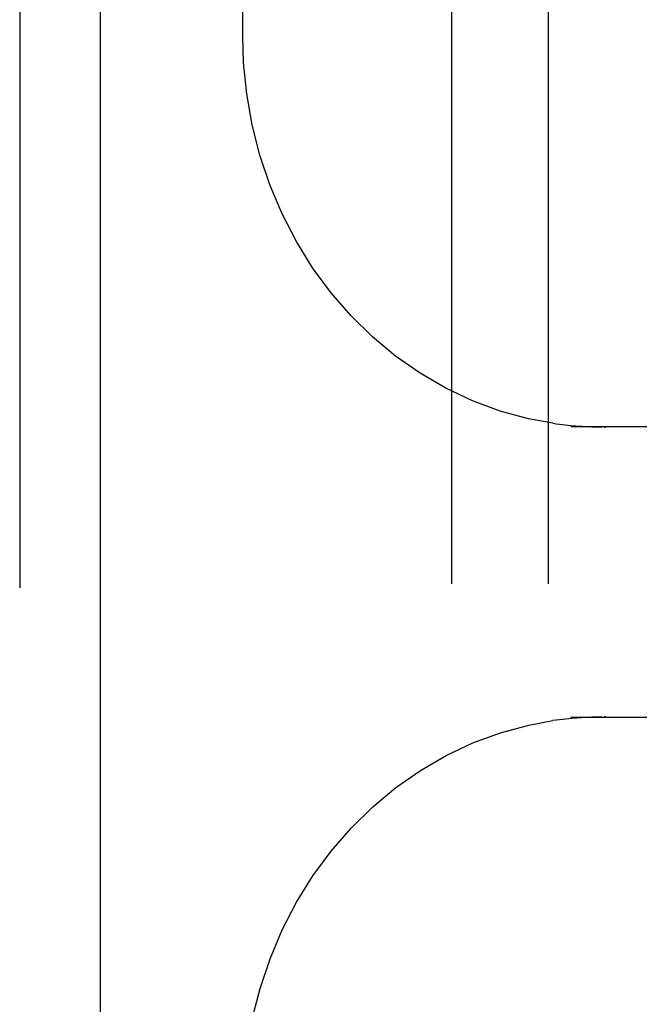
# Model space of a CAD drawing. Header units: inches. Extents: x 0 to 270, y 0 to 175.
# Tile 13 of 95: x 76.423 to 77.224, y 84.982 to 86.254. Entities that reach past the tile are written whole.
import ezdxf

# ---------------------------------------------------------------- set-up
doc = ezdxf.new("R2010")
doc.units = ezdxf.units.IN
doc.header["$LTSCALE"] = 14.84127
doc.header["$MEASUREMENT"] = 0
doc.linetypes.add('HIDDEN', pattern=[0.2, 0.1, -0.1])
doc.layers.add('DEFAULT_2', color=8, linetype='HIDDEN')
doc.layers.add('LEFT_OR_SECONDARY_DOOR_ASSEMBLY', color=7, linetype='CONTINUOUS')

msp = doc.modelspace()

# ---------------------------------------------------------------- linework, layer by layer
at = {"layer": 'DEFAULT_2', "color": 8, "linetype": 'HIDDEN'}
for p, q in [((76.9814, 87.0094), (76.9814, 83.5594)), ((77.1064, 87.0094), (77.1064, 83.5594)), ((76.7117, 86.2317), (76.7117, 86.7904)), ((77.6134, 85.7279), (77.136, 85.7279)), ((77.1664, 85.728), (77.1701, 85.7279)), ((77.1701, 85.7279), (77.1735, 85.7279)), ((77.1735, 85.7279), (77.1765, 85.7279)), ((77.1797, 85.7279), (77.1797, 85.7268)), ((77.136, 85.3529), (77.6134, 85.3529)), ((77.1727, 85.3528), (77.1688, 85.3528)), ((77.1761, 85.3529), (77.1727, 85.3528)), ((77.1797, 85.354), (77.1797, 85.3529))]:
    msp.add_line(p, q, dxfattribs=at)
for points in [[(77.1126, 85.7325), (77.0811, 85.7383), (77.0446, 85.7483), (77.0089, 85.7615), (76.9743, 85.7778), (76.941, 85.7971), (76.9093, 85.8193), (76.8794, 85.8442), (76.8514, 85.8717), (76.8256, 85.9016), (76.8021, 85.9336), (76.7811, 85.9676), (76.7626, 86.0033), (76.7469, 86.0405), (76.734, 86.0789), (76.724, 86.1183), (76.7169, 86.1584), (76.7128, 86.1989), (76.7117, 86.2318)], [(77.1125, 85.7325), (77.1169, 85.7319), (77.121, 85.7313), (77.125, 85.7308), (77.1287, 85.7304), (77.1323, 85.73), (77.1357, 85.7297), (77.139, 85.7294), (77.1421, 85.7292), (77.1451, 85.729), (77.1479, 85.7288), (77.1506, 85.7286), (77.1532, 85.7285), (77.1557, 85.7284), (77.158, 85.7283), (77.1603, 85.7282), (77.1624, 85.7281), (77.1664, 85.728)], [(77.1792, 85.7279), (77.1793, 85.7278), (77.1794, 85.7277), (77.1795, 85.7275), (77.1796, 85.7273), (77.1796, 85.7271), (77.1797, 85.7268)], [(77.1797, 85.354), (77.1796, 85.3537), (77.1796, 85.3535), (77.1795, 85.3532), (77.1794, 85.353), (77.1793, 85.3529), (77.1791, 85.3529)], [(76.7117, 84.8489), (76.7129, 84.8823), (76.717, 84.9228), (76.7241, 84.9629), (76.7342, 85.0023), (76.7471, 85.0407), (76.7629, 85.0779), (76.7814, 85.1136), (76.8024, 85.1476), (76.826, 85.1796), (76.8518, 85.2095), (76.8798, 85.2369), (76.9098, 85.2618), (76.9415, 85.284), (76.9747, 85.3032), (77.0093, 85.3195), (77.045, 85.3326), (77.0816, 85.3425), (77.1125, 85.3483)], [(77.1624, 85.3526), (77.1601, 85.3525), (77.1577, 85.3524), (77.1551, 85.3523), (77.1524, 85.3522), (77.1496, 85.352), (77.1466, 85.3519), (77.1435, 85.3517), (77.1402, 85.3514), (77.1368, 85.3511), (77.1332, 85.3508), (77.1295, 85.3504), (77.1256, 85.35), (77.1214, 85.3495), (77.117, 85.3489), (77.1125, 85.3483)], [(77.1688, 85.3528), (77.1668, 85.3527), (77.1624, 85.3526)]]:
    msp.add_lwpolyline(points, dxfattribs=at)
at = {"layer": 'LEFT_OR_SECONDARY_DOOR_ASSEMBLY', "color": 8, "linetype": 'HIDDEN'}
msp.add_line((76.4234, 116.6864), (76.4234, 54.3944), dxfattribs=at)
at = {"layer": 'LEFT_OR_SECONDARY_DOOR_ASSEMBLY', "color": 3, "linetype": 'Continuous'}
msp.add_line((76.5274, 116.6864), (76.5274, 54.3944), dxfattribs=at)

doc.saveas('drawing.dxf')
